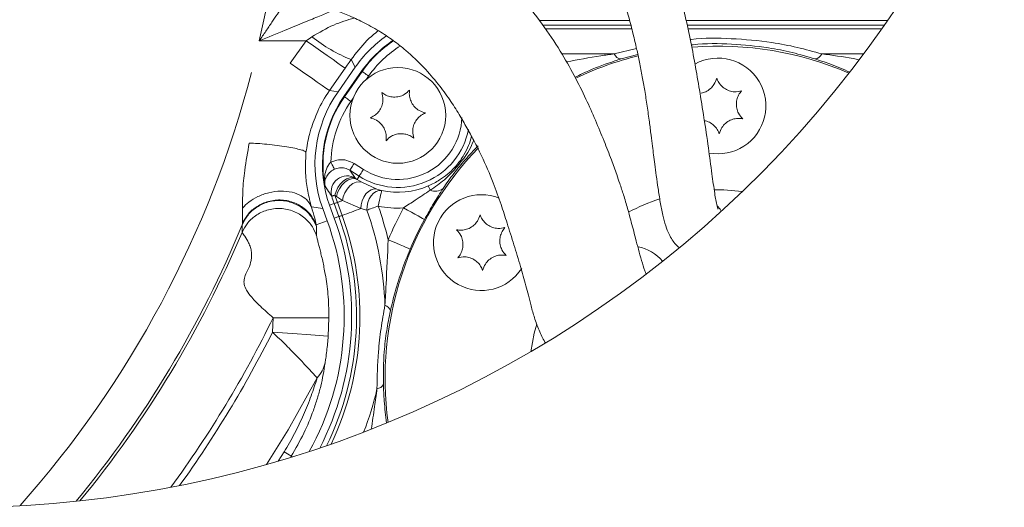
# Model space of a CAD drawing. Header units: millimetres. Extents: x 0 to 8410, y 0 to 5940.
# Tile 42 of 256: x 855 to 1102, y 2169 to 2291. Entities that reach past the tile are written whole.
import ezdxf

# ---------------------------------------------------------------- set-up
doc = ezdxf.new("R2010")
doc.units = ezdxf.units.MM
doc.header["$LTSCALE"] = 10

msp = doc.modelspace()

# ---------------------------------------------------------------- linework, layer by layer
at = {"color": 7, "linetype": 'Continuous', "lineweight": 0}
for p, q in [((1007.584803, 2291.086033), (984.940999, 2291.086033)), ((1072.245829, 2291.086033), (1021.75092, 2291.086033)), ((934.473031, 2273.230567), (938.760869, 2279.354229)), ((940.393977, 2278.382673), (935.94455, 2272.028222)), ((939.24921, 2251.258686), (940.421038, 2250.516966)), ((944.18215, 2248.824671), (945.403628, 2248.466685)), ((932.353609, 2244.752124), (933.535032, 2241.506174)), ((931.754224, 2240.858033), (930.621021, 2243.97166))]:
    msp.add_line(p, q, dxfattribs=at)
at = {"color": 8, "linetype": 'Continuous', "lineweight": 0}
for p, q in [((985.865824, 2289.874509), (1007.896595, 2289.874509)), ((1008.118324, 2289.012983), (986.441844, 2289.012983)), ((1022.016757, 2289.874509), (1071.402662, 2289.874509)), ((1070.797377, 2289.012983), (1022.205822, 2289.012983)), ((926.44655, 2286.007061), (914.728038, 2286.007061)), ((922.511034, 2280.386522), (926.44655, 2286.007061)), ((1003.696733, 2282.68589), (1009.309404, 2284.079328)), ((938.760869, 2279.354229), (937.758737, 2281.27934)), ((990.600102, 2282.68589), (1003.696733, 2282.68589)), ((1009.644978, 2282.534793), (1005.433373, 2281.460717)), ((1055.771701, 2282.68589), (1066.202395, 2282.68589)), ((936.262898, 2279.133573), (932.327383, 2273.513034)), ((936.061018, 2271.946683), (940.510445, 2278.301134)), ((940.510445, 2278.301134), (940.393977, 2278.382673)), ((942.147725, 2277.154699), (941.574209, 2276.335671)), ((932.327383, 2273.513034), (934.473031, 2273.230567)), ((936.061018, 2271.946683), (935.94455, 2272.028222)), ((938.271813, 2271.619334), (937.698297, 2270.800247)), ((938.503437, 2255.226925), (940.832131, 2253.743425)), ((937.429481, 2253.541186), (938.873105, 2251.513317)), ((939.758174, 2252.057686), (937.429481, 2253.541186)), ((938.873105, 2251.513317), (939.24921, 2251.258686)), ((939.24921, 2251.258686), (939.758174, 2252.057686)), ((940.421038, 2250.516966), (944.18215, 2248.824671)), ((934.106045, 2246.978357), (933.711522, 2247.274473)), ((935.603313, 2245.934918), (934.106045, 2246.978357)), ((930.621021, 2243.97166), (927.8109, 2244.341567)), ((933.492117, 2245.166495), (932.353609, 2244.752124)), ((934.673541, 2241.920545), (933.492117, 2245.166495)), ((934.301667, 2245.46118), (935.483091, 2242.215231)), ((940.23078, 2243.943289), (935.603313, 2245.934918)), ((934.673541, 2241.920545), (933.535032, 2241.506174)), ((941.721671, 2243.560388), (940.23078, 2243.943289)), ((910.398238, 2237.958625), (910.442464, 2239.879205)), ((910.442464, 2239.879205), (910.48526, 2240.222409)), ((931.754224, 2240.858033), (929.014735, 2239.860966)), ((929.014735, 2239.860966), (929.074399, 2239.409521)), ((929.074399, 2239.409521), (929.109268, 2237.121418)), ((918.060594, 2212.955787), (918.201678, 2216.578319)), ((932.182305, 2216.516807), (932.003729, 2211.929991)), ((919.502013, 2180.617407), (920.968585, 2182.926371)), ((922.734611, 2181.84407), (922.538929, 2181.531861)), ((923.008077, 2181.676462), (922.734611, 2181.84407))]:
    msp.add_line(p, q, dxfattribs=at)
at = {"color": 8, "linetype": 'Continuous', "lineweight": 0, "flags": 128}
for points in [[(936.262898, 2279.133573), (935.989552, 2279.324963), (935.373478, 2279.756382), (934.436731, 2280.412271), (933.212988, 2281.269148), (931.746178, 2282.296195), (930.089109, 2283.456519), (928.301148, 2284.708455), (926.44655, 2286.007061)], [(937.758737, 2281.27934), (937.262468, 2280.565336), (936.763697, 2279.849842), (936.262898, 2279.133573)], [(932.327383, 2273.513034), (932.054036, 2273.704484), (931.437962, 2274.135843), (930.501215, 2274.791792), (929.277472, 2275.648668), (927.810721, 2276.675716), (926.153593, 2277.836039), (924.365633, 2279.087975), (922.511034, 2280.386522)], [(940.510445, 2278.301134), (940.551393, 2278.272464), (940.651052, 2278.202667), (940.805726, 2278.094366), (941.009693, 2277.951553), (941.255443, 2277.779474), (941.534035, 2277.584448), (941.835098, 2277.373567), (942.147725, 2277.154699)], [(936.061018, 2271.946683), (936.101966, 2271.918013), (936.201625, 2271.848216), (936.356299, 2271.739974), (936.560266, 2271.597162), (936.806016, 2271.425023), (937.084608, 2271.229997), (937.385671, 2271.019116), (937.698297, 2270.800247)], [(933.559172, 2253.793075), (933.53086, 2253.852859), (933.474176, 2253.972366), (933.391147, 2254.147485), (933.284633, 2254.372194), (933.158212, 2254.638865), (933.016233, 2254.938259), (932.863646, 2255.260184), (932.705634, 2255.593493)], [(937.429481, 2253.541186), (937.456362, 2253.583386), (937.521749, 2253.685966), (937.623196, 2253.845229), (937.756948, 2254.055217), (937.918179, 2254.308238), (938.100867, 2254.595056), (938.298397, 2254.905119), (938.503437, 2255.226925)], [(938.873105, 2251.513317), (938.209467, 2251.728013), (937.43705, 2251.679971), (936.612539, 2251.37265), (935.796254, 2250.828579), (935.048037, 2250.087812), (934.422665, 2249.204352), (933.966033, 2248.243048), (933.711522, 2247.274473)], [(939.758174, 2252.057686), (939.785056, 2252.099886), (939.850442, 2252.202466), (939.95189, 2252.36167), (940.085642, 2252.571657), (940.246873, 2252.824738), (940.429561, 2253.111556), (940.627091, 2253.42156), (940.832131, 2253.743425)], [(939.24921, 2251.258686), (938.590341, 2251.468733), (937.821679, 2251.414492), (936.99985, 2251.100018), (936.185532, 2250.548556), (935.438745, 2249.800756), (934.814625, 2248.911813), (934.359186, 2247.94729), (934.106045, 2246.978357)], [(940.421038, 2250.516966), (939.75275, 2250.67909), (938.995175, 2250.573828), (938.203387, 2250.20869), (937.434905, 2249.610379), (936.745577, 2248.822167), (936.185412, 2247.901514), (935.79524, 2246.915295), (935.603313, 2245.934918)], [(957.099669, 2249.610856), (957.111888, 2249.582365), (957.138174, 2249.521568), (957.178168, 2249.428942), (957.231514, 2249.305203), (957.297854, 2249.151662), (957.376533, 2248.969391), (957.466774, 2248.760298), (957.567923, 2248.526051)], [(933.711522, 2247.274473), (933.531873, 2247.222736), (933.372312, 2247.176841), (933.23385, 2247.136905), (933.117323, 2247.103408), (933.023565, 2247.076466), (932.953053, 2247.056082), (932.906322, 2247.042611), (932.883613, 2247.036174)], [(944.18215, 2248.824671), (943.493776, 2248.864963), (942.779653, 2248.66195), (942.084544, 2248.228624), (941.4519, 2247.591808), (940.921359, 2246.791675), (940.52618, 2245.878055), (940.2911, 2244.908407), (940.23078, 2243.943289)], [(945.403628, 2248.466685), (944.722109, 2248.467877), (944.030993, 2248.237922), (943.371229, 2247.790292), (942.781799, 2247.151568), (942.297571, 2246.359542), (941.947155, 2245.461061), (941.751354, 2244.509294), (941.721671, 2243.560388)], [(945.403628, 2248.466685), (945.382528, 2248.368933), (945.331209, 2248.131111), (945.251637, 2247.762039), (945.146613, 2247.275188), (945.020072, 2246.688678), (944.876604, 2246.023848), (944.721572, 2245.305135), (944.56064, 2244.559124)], [(933.492117, 2245.166495), (933.51429, 2245.174601), (933.560007, 2245.191291), (933.628969, 2245.216325), (933.720641, 2245.249703), (933.834546, 2245.291188), (933.969967, 2245.340421), (934.126012, 2245.397284), (934.301667, 2245.46118)], [(934.301667, 2245.46118), (934.463375, 2245.52007), (934.62538, 2245.579078), (934.787683, 2245.638087), (934.950225, 2245.697215), (935.113065, 2245.756581), (935.276203, 2245.815947), (935.439579, 2245.875433), (935.603313, 2245.934918)], [(944.56064, 2244.559124), (944.159679, 2244.41798), (943.763309, 2244.278624), (943.375938, 2244.142249), (943.001978, 2244.010761), (942.645662, 2243.885353), (942.311041, 2243.767693), (942.001872, 2243.658855), (941.721671, 2243.560388)], [(956.144326, 2241.211727), (956.01248, 2241.28361), (955.691926, 2241.458013), (955.194526, 2241.728857), (954.538457, 2242.086008), (953.747921, 2242.516353), (952.851884, 2243.004158), (951.883309, 2243.53142), (950.877838, 2244.07883)], [(934.673541, 2241.920545), (934.695714, 2241.928652), (934.74143, 2241.945341), (934.810393, 2241.970375), (934.902124, 2242.003753), (935.016029, 2242.045238), (935.151391, 2242.094472), (935.307436, 2242.151335), (935.483091, 2242.215231)], [(935.483091, 2242.215231), (936.063998, 2242.426708), (936.64854, 2242.639377), (937.23666, 2242.853477), (937.828355, 2243.068888), (938.423626, 2243.285492), (939.022474, 2243.503525), (939.624839, 2243.722751), (940.23078, 2243.943289)], [(952.562265, 2233.7832), (952.423983, 2233.841613), (952.087872, 2233.98371), (951.566212, 2234.204366), (950.878255, 2234.495237), (950.049214, 2234.845832), (949.109607, 2235.243156), (948.093884, 2235.672667), (947.039418, 2236.118629)], [(932.182305, 2216.516807), (930.997365, 2216.522053), (927.838497, 2216.535881), (923.204474, 2216.556266), (918.201678, 2216.578319)], [(932.003729, 2211.929991), (930.821948, 2212.017014), (927.671604, 2212.248757), (923.050039, 2212.588742), (918.060594, 2212.955787)], [(916.571491, 2179.769948), (921.988599, 2188.470438), (929.243021, 2201.480582)], [(922.734611, 2181.84407), (922.211163, 2182.164862), (920.968585, 2182.926371)]]:
    msp.add_lwpolyline(points, dxfattribs=at)
at = {"color": 7, "linetype": 'Continuous', "lineweight": 0, "flags": 128}
for points in [[(1035.762184, 2248.203709), (1031.196945, 2248.626783), (1028.821878, 2248.640492)], [(1030.561738, 2243.323043), (1030.306749, 2243.794158), (1029.525392, 2244.644954)], [(984.283559, 2214.951112), (983.668857, 2212.73525), (982.792549, 2208.047464)]]:
    msp.add_lwpolyline(points, dxfattribs=at)
at = {"color": 7, "linetype": 'Continuous', "lineweight": 0}
msp.add_circle((949.465808, 2267.295549), 12.000007, dxfattribs=at)
for centre, radius, start, end in [((839.362026, 2452.259025), 283.216484, 73.46019156, 337.76995352), ((964.93969, 2261.025629), 31.957288, 124.96794616, 145.00294863), ((964.79814, 2261.294245), 29.79224, 123.58290222, 144.99929253), ((1029.755285, 2201.449179), 83.202547, 66.78263936, 94.33974746), ((1029.732406, 2201.154204), 83.494798, 103.87578215, 115.16927052), ((1029.734221, 2269.649319), 11.999997, 302.65932916, 118.73401762), ((960.645303, 2254.901904), 31.95196, 144.99612044, 200.00387336), ((960.347541, 2254.941104), 29.790528, 145.00006327, 200.00004036), ((1029.427076, 2201.332452), 83.151855, 135.95885191, 187.62550917), ((1029.734214, 2269.64911), 11.999825, 259.22197247, 302.65989651), ((970.411462, 2235.399296), 11.999997, 68.23801327, 327.37947879), ((1029.742334, 2201.130681), 47.52023, 107.91521171, 118.20229932), ((866.278826, 2216.868724), 69.731734, 330.9632999, 20.12215735), ((866.063086, 2216.866586), 71.830166, 332.67789817, 20.06131925), ((1007.233421, 2223.241013), 11.408643, 41.09899182, 77.47837293)]:
    msp.add_arc(centre, radius, start, end, dxfattribs=at)
at = {"color": 8, "linetype": 'Continuous', "lineweight": 0}
for centre, radius, start, end in [((656.011125, 2345.333275), 265.431801, 347.08482287, 349.74862284), ((689.093986, 2651.670401), 435.942563, 302.98765628, 303.22235179), ((952.69784, 2318.292999), 39.914757, 231.66867328, 248.02047701), ((964.797899, 2261.294742), 29.649584, 123.40098295, 144.99978878), ((964.796017, 2261.2964), 27.648341, 121.95133374, 145.00035124), ((1005.670297, 2283.639949), 2.192073, 205.80000277, 263.79523634), ((1053.798092, 2283.640012), 2.192141, 276.20574528, 334.1990156), ((657.277919, 2344.797568), 264.07077, 318.39599294, 345.36690928), ((958.484854, 2255.1758), 31.944757, 144.96830131, 155.66738086), ((960.347109, 2254.941122), 29.64799, 144.99959282, 190.08452496), ((960.34716, 2254.941229), 27.649221, 144.99980656, 178.64822846), ((949.465797, 2267.295533), 16.068598, 237.49993653, 358.17177387), ((949.465781, 2267.295572), 18.067396, 237.49999407, 348.82988977), ((936.739528, 2248.122679), 4.006067, 57.81963335, 195.73657155), ((949.465639, 2267.295872), 19.262352, 257.82617648, 293.34824229), ((960.282584, 2254.919556), 28.510547, 196.05187655, 200.0040198), ((960.370982, 2254.948255), 27.741913, 196.0581798, 199.9973224), ((958.816655, 2251.428699), 3.159857, 246.72240598, 309.34043874), ((865.666309, 2216.805453), 83.633616, 13.35159518, 19.38099637), ((949.466339, 2267.298177), 23.26221, 257.82565848, 273.47871733), ((1029.735266, 2201.14812), 89.786078, 151.43572052, 157.0774176), ((865.859592, 2216.826991), 73.246475, 333.78805481, 20.0347871), ((865.804637, 2216.827765), 74.159358, 334.47691349, 20.01929955), ((865.680206, 2216.809063), 80.609787, 2.04190064, 19.38183022), ((659.643581, 2343.459741), 271.346656, 320.42140054, 337.55925823), ((1029.742527, 2201.144525), 83.797828, 151.43592302, 157.07703853), ((660.218006, 2343.137073), 271.390225, 320.54587998, 337.19759381), ((945.610459, 2217.706705), 2.072082, 16.49549571, 72.34735477), ((668.015775, 2338.627306), 278.368355, 323.76413612, 333.99534378), ((661.703943, 2342.065207), 287.033055, 324.28607312, 333.26871092), ((943.997076, 2200.806054), 2.072229, 276.74949685, 332.59651764), ((869.259464, 2215.831839), 76.9027, 338.67785378, 347.16487114)]:
    msp.add_arc(centre, radius, start, end, dxfattribs=at)
at = {"color": 7, "linetype": 'Continuous', "lineweight": 0}
for points, knots in [([(1029.721253, 2243.76662), (1029.70939, 2243.821365), (1029.652645, 2244.083229), (1029.27656, 2245.360743), (1028.832254, 2248.269797), (1028.145676, 2253.13752), (1027.308351, 2259.474833), (1026.264768, 2266.500773), (1025.140561, 2273.47687), (1024.00134, 2280.09145), (1022.782282, 2286.524387), (1021.360229, 2293.069545), (1019.596922, 2299.859885), (1017.799978, 2305.716486), (1016.076743, 2310.707056), (1014.522374, 2314.857627), (1012.656554, 2319.425442), (1010.426298, 2324.396753), (1007.807859, 2329.680489), (1004.923796, 2334.884047), (1001.990223, 2339.589006), (999.228998, 2343.567792), (996.391611, 2347.278424), (993.051986, 2351.207995), (988.869728, 2355.506195), (984.093006, 2359.641602), (979.192202, 2363.200038), (974.046586, 2366.403883), (968.053842, 2369.574791), (960.654993, 2372.777501), (950.782529, 2376.13923), (938.803304, 2379.023336), (924.404898, 2381.158835), (909.234244, 2382.23286), (896.33881, 2382.35487), (885.747609, 2382.114232), (879.884136, 2381.905149), (876.33334, 2381.703726), (875.804179, 2381.673708)], [0, 0, 0, 0, 0.00069886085, 0.00334292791, 0.01660085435, 0.03731034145, 0.06474095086, 0.09633807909, 0.12594349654, 0.15290636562, 0.18008626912, 0.20763484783, 0.23646420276, 0.2675985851, 0.28404561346, 0.30233758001, 0.32289360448, 0.34560277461, 0.37030984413, 0.39645304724, 0.41980447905, 0.43946334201, 0.45686086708, 0.47807073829, 0.50377498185, 0.5316152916, 0.55679560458, 0.57926777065, 0.60719871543, 0.64131462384, 0.67975485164, 0.73719865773, 0.79478568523, 0.86119797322, 0.92680077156, 0.95562312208, 0.99338669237, 1, 1, 1, 1]), ([(875.804179, 2367.854848), (880.479421, 2368.082898), (890.197506, 2368.556927), (904.233697, 2368.57013), (917.156379, 2367.933886), (927.967043, 2366.754084), (938.384936, 2364.98516), (948.553119, 2362.45247), (958.478581, 2358.877526), (966.818797, 2354.782747), (974.14585, 2350.044472), (980.657716, 2344.434703), (986.436716, 2337.845904), (991.430009, 2330.693788), (995.711793, 2323.213462), (999.30048, 2315.644862), (1002.272872, 2308.206136), (1004.477534, 2301.79222), (1006.132004, 2296.393577), (1007.368823, 2291.985842), (1008.435135, 2287.846068), (1009.319873, 2284.092065), (1010.086814, 2280.532279), (1010.76282, 2277.06874), (1011.405931, 2273.390271), (1011.993504, 2269.603196), (1012.509915, 2265.853999), (1012.937395, 2262.501457), (1013.284082, 2259.742342), (1013.589208, 2257.32321), (1013.903325, 2254.868371), (1014.273478, 2252.068451), (1014.719557, 2248.906271), (1015.245438, 2245.590771), (1015.852815, 2242.451881), (1016.55884, 2239.750316), (1017.338477, 2237.668446), (1018.192712, 2236.113941), (1019.042796, 2234.96145), (1019.708871, 2234.391365), (1020.008974, 2234.13451)], [0, 0, 0, 0, 0.0611732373, 0.12715635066, 0.18336336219, 0.23019822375, 0.26920094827, 0.32140762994, 0.36693344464, 0.40682904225, 0.4425835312, 0.48069742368, 0.51876428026, 0.55682732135, 0.59452476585, 0.63128746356, 0.66621629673, 0.69917210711, 0.71990264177, 0.74000968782, 0.75900150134, 0.77577194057, 0.79041577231, 0.80659334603, 0.82189165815, 0.8392202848, 0.85667995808, 0.87135511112, 0.88339303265, 0.89302549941, 0.90322396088, 0.91573961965, 0.92993906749, 0.94496196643, 0.95961286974, 0.97170686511, 0.98142750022, 0.9885698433, 0.99485008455, 1, 1, 1, 1]), ([(1011.709743, 2227.519467), (1011.606359, 2227.794321), (1011.188325, 2228.905704), (1010.558545, 2230.97811), (1009.786392, 2233.697329), (1009.090057, 2236.345624), (1008.457875, 2238.791751), (1007.806688, 2241.278669), (1007.028652, 2244.128892), (1006.116683, 2247.197539), (1005.188161, 2250.02324), (1004.173542, 2252.943133), (1002.882796, 2256.466496), (1001.113649, 2261.026554), (999.011997, 2266.125252), (996.559434, 2271.632507), (993.683152, 2277.453036), (990.073978, 2283.760357), (985.549938, 2290.528002), (980.016296, 2297.532258), (973.499124, 2304.255713), (966.236828, 2310.250784), (958.389313, 2315.362362), (950.754432, 2319.184199), (943.246528, 2322.179863), (935.597443, 2324.639076), (926.678726, 2326.865217), (916.424741, 2328.763702), (904.853291, 2330.286954), (892.776534, 2331.332204), (884.01282, 2331.858639), (879.534205, 2331.970807), (878.974192, 2331.984833)], [0, 0, 0, 0, 0.0046995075, 0.0190026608, 0.0346400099, 0.0499478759, 0.0628261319, 0.0750778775, 0.0910930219, 0.110111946, 0.1263075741, 0.1386935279, 0.1595853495, 0.1863607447, 0.2169737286, 0.2478426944, 0.2828360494, 0.3208407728, 0.3640670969, 0.4130142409, 0.4635107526, 0.5136393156, 0.563422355, 0.6130805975, 0.6500253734, 0.6927138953, 0.7415739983, 0.7970492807, 0.8595304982, 0.9282971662, 0.9910341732, 1, 1, 1, 1]), ([(878.846102, 2301.872924), (879.795212, 2301.841088), (883.330719, 2301.722496), (889.348377, 2301.432308), (897.060023, 2300.910277), (904.938595, 2300.114704), (912.771641, 2299.002634), (919.862254, 2297.644821), (925.63954, 2296.244536), (930.039186, 2294.956958), (933.652304, 2293.728334), (937.10225, 2292.383102), (940.846443, 2290.674017), (944.673802, 2288.56028), (948.266958, 2286.162396), (952.091023, 2283.146502), (955.888736, 2279.516106), (959.511604, 2275.328647), (962.426318, 2271.376335), (964.777883, 2267.694592), (966.762792, 2264.262318), (968.63425, 2260.806938), (970.931593, 2256.240338), (973.249773, 2250.901715), (975.287702, 2245.23727), (976.949971, 2240.037248), (978.56395, 2234.861419), (980.175967, 2229.638493), (981.356031, 2225.411035), (982.214667, 2222.102493), (982.903883, 2219.417928), (983.71275, 2216.460774), (984.837362, 2213.42856), (985.77583, 2211.30204), (986.458119, 2210.338005), (986.507766, 2210.267856)], [0, 0, 0, 0, 0.0179560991, 0.0668878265, 0.1139080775, 0.1640890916, 0.216581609, 0.2634503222, 0.3005394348, 0.3289404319, 0.3500992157, 0.3726807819, 0.3989303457, 0.4278650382, 0.4552533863, 0.4805159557, 0.5198713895, 0.5543799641, 0.5850986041, 0.6126428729, 0.6369403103, 0.6600551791, 0.6869370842, 0.7335797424, 0.769993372, 0.8007196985, 0.8367990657, 0.8725097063, 0.9040667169, 0.9197797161, 0.9371362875, 0.9564891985, 0.9776736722, 0.9983754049, 1, 1, 1, 1]), ([(1029.409401, 2276.641741), (1029.221312, 2276.084188), (1028.885315, 2275.088191), (1027.857829, 2273.947704), (1026.752536, 2273.191814), (1025.91645, 2272.975438), (1025.537663, 2272.87741)], [0, 0, 0, 0, 0.306535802, 0.5475863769, 0.7950346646, 1, 1, 1, 1]), ([(1035.627477, 2273.426786), (1035.050988, 2273.311374), (1034.021213, 2273.105216), (1032.514436, 2273.419688), (1031.28314, 2274.037955), (1030.287513, 2274.955249), (1029.697409, 2275.863261), (1029.478111, 2276.456021), (1029.409401, 2276.641741)], [0, 0, 0, 0, 0.2258149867, 0.4033706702, 0.585633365, 0.754875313, 0.9231990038, 1, 1, 1, 1]), ([(945.444279, 2273.02511), (945.583811, 2272.453968), (945.833051, 2271.433761), (945.581966, 2269.915147), (945.016101, 2268.658897), (944.141218, 2267.625763), (943.258852, 2266.997971), (942.675794, 2266.754048), (942.493134, 2266.677633)], [0, 0, 0, 0, 0.2258168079, 0.4033674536, 0.5856344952, 0.7548767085, 0.9232079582, 1, 1, 1, 1]), ([(952.416949, 2273.643031), (951.992112, 2273.236638), (951.233216, 2272.510689), (949.792525, 2271.968796), (948.421646, 2271.830862), (947.089442, 2272.071746), (946.104613, 2272.522163), (945.601806, 2272.905128), (945.444279, 2273.02511)], [0, 0, 0, 0, 0.225807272, 0.4033642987, 0.5856264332, 0.7548690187, 0.9232015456, 1, 1, 1, 1]), ([(956.438475, 2267.913475), (955.874135, 2268.078211), (954.866038, 2268.372483), (953.676383, 2269.349134), (952.871447, 2270.467363), (952.414031, 2271.741536), (952.311507, 2272.819639), (952.391793, 2273.446591), (952.416949, 2273.643031)], [0, 0, 0, 0, 0.2258001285, 0.4033536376, 0.5856173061, 0.7548588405, 0.9231909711, 1, 1, 1, 1]), ([(1035.952263, 2266.434326), (1035.564054, 2266.875873), (1034.870604, 2267.664601), (1034.389606, 2269.126766), (1034.309287, 2270.502239), (1034.605992, 2271.823094), (1035.097179, 2272.788216), (1035.500967, 2273.274446), (1035.627477, 2273.426786)], [0, 0, 0, 0, 0.2258162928, 0.4033717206, 0.5856361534, 0.7548751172, 0.9232005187, 1, 1, 1, 1]), ([(942.493134, 2266.677633), (943.057447, 2266.512888), (944.065528, 2266.218591), (945.255225, 2265.241996), (946.060153, 2264.123742), (946.517601, 2262.849576), (946.620033, 2261.771466), (946.539753, 2261.144516), (946.514599, 2260.948076)], [0, 0, 0, 0, 0.2257933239, 0.4033531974, 0.5856172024, 0.7548590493, 0.9231908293, 1, 1, 1, 1]), ([(953.48727, 2261.565998), (953.347744, 2262.137137), (953.09851, 2263.15736), (953.349537, 2264.676011), (953.915567, 2265.932185), (954.790282, 2266.965429), (955.672724, 2267.593157), (956.255796, 2267.83706), (956.438475, 2267.913475)], [0, 0, 0, 0, 0.2258151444, 0.4033721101, 0.5856339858, 0.7548758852, 0.9232014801, 1, 1, 1, 1]), ([(1030.058973, 2262.656822), (1030.247239, 2263.213745), (1030.583549, 2264.208609), (1031.609291, 2265.356206), (1032.76031, 2266.11354), (1034.052559, 2266.517117), (1035.134027, 2266.574245), (1035.757049, 2266.467708), (1035.952263, 2266.434326)], [0, 0, 0, 0, 0.2257957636, 0.4033524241, 0.5856151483, 0.7548616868, 0.9231899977, 1, 1, 1, 1]), ([(1026.331298, 2265.939489), (1026.529552, 2265.908678), (1027.193358, 2265.805517), (1028.183068, 2265.246487), (1029.181516, 2264.347099), (1029.770986, 2263.434963), (1029.990271, 2262.842454), (1030.058973, 2262.656822)], [0, 0, 0, 0, 0.1151154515, 0.3854382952, 0.6364447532, 0.8860989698, 1, 1, 1, 1]), ([(946.514599, 2260.948076), (946.939458, 2261.354469), (947.698383, 2262.080407), (949.139081, 2262.622312), (950.509966, 2262.76025), (951.84213, 2262.51935), (952.826987, 2262.069012), (953.329745, 2261.686003), (953.48727, 2261.565998)], [0, 0, 0, 0, 0.2258131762, 0.403370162, 0.5856322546, 0.754874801, 0.9231970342, 1, 1, 1, 1]), ([(957.099669, 2249.610856), (958.063807, 2250.077973), (959.754116, 2250.896915), (961.941048, 2252.503565), (963.692785, 2254.144743), (965.05514, 2255.819518), (966.232626, 2257.653113), (967.241003, 2259.642378), (967.732994, 2261.227452), (967.971318, 2261.99527)], [0, 0, 0, 0, 0.1880920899, 0.3297597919, 0.475539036, 0.6094913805, 0.7083631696, 0.8587295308, 1, 1, 1, 1]), ([(970.086687, 2242.39178), (969.89841, 2241.834809), (969.562098, 2240.839907), (968.536262, 2239.692329), (967.3853, 2238.934934), (966.092999, 2238.531482), (965.0116, 2238.474453), (964.388591, 2238.580919), (964.193397, 2238.614276)], [0, 0, 0, 0, 0.22581275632, 0.40336341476, 0.58563663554, 0.75487101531, 0.9231988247, 1, 1, 1, 1]), ([(976.304703, 2239.176824), (975.728236, 2239.061424), (974.698488, 2238.855283), (973.191684, 2239.169649), (971.960388, 2239.787989), (970.964749, 2240.705288), (970.374605, 2241.613281), (970.155373, 2242.206059), (970.086687, 2242.39178)], [0, 0, 0, 0, 0.2258076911, 0.4033621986, 0.58563555, 0.7548777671, 0.9232017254, 1, 1, 1, 1]), ([(976.629488, 2232.184365), (976.241336, 2232.625879), (975.547954, 2233.414587), (975.066869, 2234.876657), (974.986616, 2236.252123), (975.28315, 2237.573009), (975.774501, 2238.538084), (976.178198, 2239.024422), (976.304703, 2239.176824)], [0, 0, 0, 0, 0.2257968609, 0.4033565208, 0.5856150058, 0.7548614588, 0.9231816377, 1, 1, 1, 1]), ([(964.193397, 2238.614276), (964.581574, 2238.172765), (965.274995, 2237.38407), (965.756071, 2235.921985), (965.836342, 2234.54651), (965.539743, 2233.225625), (965.048542, 2232.26043), (964.644714, 2231.774175), (964.518182, 2231.621816)], [0, 0, 0, 0, 0.22579901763, 0.40335672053, 0.58561319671, 0.75485778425, 0.92318979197, 1, 1, 1, 1]), ([(964.518182, 2231.621816), (965.094674, 2231.737239), (966.124458, 2231.943417), (967.631197, 2231.628819), (968.862544, 2231.010667), (969.858123, 2230.093325), (970.448342, 2229.185374), (970.667573, 2228.592583), (970.736258, 2228.406861)], [0, 0, 0, 0, 0.225815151, 0.40337242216, 0.58563176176, 0.75487383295, 0.92320179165, 1, 1, 1, 1]), ([(970.736258, 2228.406861), (970.924536, 2228.963828), (971.260853, 2229.958723), (972.286639, 2231.106315), (973.437672, 2231.863561), (974.729901, 2232.26719), (975.811327, 2232.32419), (976.434314, 2232.217721), (976.629488, 2232.184365)], [0, 0, 0, 0, 0.2258151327, 0.4033676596, 0.5856279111, 0.7548760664, 0.9232056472, 1, 1, 1, 1])]:
    msp.add_open_spline(points, degree=3, knots=knots, dxfattribs=at)
at = {"color": 8, "linetype": 'Continuous', "lineweight": 0}
for points, knots in [([(914.728038, 2286.007061), (915.280574, 2286.808575), (916.340896, 2288.34669), (917.850642, 2290.5637), (919.213803, 2292.588621), (920.430386, 2294.416848), (921.397005, 2295.878838), (921.957829, 2296.731272), (922.161572, 2297.040954)], [0, 0, 0, 0, 0.2195117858, 0.4212456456, 0.6048045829, 0.7699201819, 0.9164138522, 1, 1, 1, 1]), ([(933.498673, 2293.755486), (933.276995, 2293.660642), (932.583907, 2293.364108), (931.359008, 2292.844488), (929.76546, 2292.171), (927.994141, 2291.426329), (925.142688, 2290.234743), (920.703059, 2288.415081), (916.906008, 2286.884815), (914.728038, 2286.007061)], [0, 0, 0, 0, 0.0356197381, 0.1113668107, 0.1965614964, 0.291194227, 0.3952256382, 0.6531043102, 1, 1, 1, 1]), ([(927.942388, 2286.982372), (929.728552, 2288.057759), (933.054997, 2290.060495), (936.769556, 2291.180919), (938.489549, 2291.699722)], [0, 0, 0, 0, 0.5369588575, 1, 1, 1, 1]), ([(944.552474, 2288.55212), (943.582777, 2287.747561), (941.015305, 2285.617327), (939.007945, 2282.943377), (937.758737, 2281.27934)], [0, 0, 0, 0, 0.3776856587, 1, 1, 1, 1]), ([(1022.795253, 2286.302462), (1022.873584, 2286.312986), (1026.260588, 2286.768047), (1033.148175, 2286.630895), (1042.025056, 2285.87217), (1049.606385, 2284.433377), (1053.722311, 2283.266766), (1055.771701, 2282.68589)], [0, 0, 0, 0, 0.0071073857, 0.307320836, 0.6153794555, 0.8084908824, 1, 1, 1, 1]), ([(1054.03506, 2281.460717), (1052.147912, 2282.01394), (1048.310208, 2283.138973), (1041.343724, 2284.507433), (1033.034026, 2285.268056), (1026.534009, 2285.401726), (1023.198466, 2284.940128), (1023.059421, 2284.920886)], [0, 0, 0, 0, 0.18808398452, 0.38248751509, 0.67787412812, 0.98657185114, 1, 1, 1, 1]), ([(991.748981, 2280.679538), (994.608353, 2281.245284), (998.572716, 2282.02966), (1002.579827, 2282.542849), (1003.696733, 2282.68589)], [0, 0, 0, 0, 0.7212689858, 1, 1, 1, 1]), ([(1005.433373, 2281.460717), (1004.390817, 2281.115056), (1001.110185, 2280.02736), (997.232948, 2278.538461), (994.524343, 2277.152678), (993.91573, 2276.841297)], [0, 0, 0, 0, 0.2653313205, 0.8349227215, 1, 1, 1, 1]), ([(1062.735789, 2278.144851), (1061.090892, 2278.855381), (1058.23833, 2280.087574), (1055.285272, 2281.052292), (1054.03506, 2281.460717)], [0, 0, 0, 0, 0.576638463, 1, 1, 1, 1]), ([(1055.771701, 2282.68589), (1058.403611, 2282.353642), (1061.534632, 2281.958387), (1064.629181, 2281.348078), (1065.122478, 2281.250789)], [0, 0, 0, 0, 0.8405916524, 1, 1, 1, 1]), ([(929.377787, 2268.338099), (928.769461, 2266.853711), (927.986669, 2264.943606), (927.01265, 2261.501557), (926.68533, 2259.554424), (926.434271, 2258.060947)], [0, 0, 0, 0, 0.4482379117, 0.5767909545, 1, 1, 1, 1]), ([(910.533361, 2244.066193), (910.540718, 2245.450113), (910.557468, 2248.601186), (911.058202, 2254.059836), (911.799783, 2258.081812), (912.220888, 2260.365679)], [0, 0, 0, 0, 0.25285800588, 0.5757374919, 1, 1, 1, 1]), ([(926.434271, 2258.060947), (926.323449, 2258.158829), (925.969767, 2258.471213), (924.982384, 2258.720057), (923.505001, 2259.107062), (921.488714, 2259.453817), (919.151928, 2259.78984), (916.707962, 2260.05785), (914.387789, 2260.256292), (912.907584, 2260.331014), (912.220888, 2260.365679)], [0, 0, 0, 0, 0.0303297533, 0.0967948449, 0.2045353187, 0.3493683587, 0.5183089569, 0.6934148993, 0.857769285, 1, 1, 1, 1]), ([(957.567923, 2248.526051), (958.794092, 2249.348786), (961.350196, 2251.06388), (964.476701, 2254.605537), (967.100686, 2257.846035), (968.138334, 2260.175453), (968.5077, 2261.004641)], [0, 0, 0, 0, 0.2621945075, 0.5465778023, 0.8385980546, 1, 1, 1, 1]), ([(969.608955, 2259.650543), (969.053993, 2259.087221), (967.93349, 2257.949838), (965.870594, 2255.666058), (963.914666, 2253.285424), (962.107157, 2250.868305), (961.23964, 2249.599144), (960.819774, 2248.984888)], [0, 0, 0, 0, 0.1713726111, 0.3460118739, 0.6668354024, 0.8387529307, 1, 1, 1, 1]), ([(926.434271, 2258.060947), (926.341281, 2256.08948), (926.186456, 2252.807092), (926.805927, 2248.20803), (927.47318, 2245.640889), (927.8109, 2244.341567)], [0, 0, 0, 0, 0.4261816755, 0.7095698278, 1, 1, 1, 1]), ([(931.157165, 2249.749735), (931.156049, 2249.756688), (931.120437, 2249.978675), (931.024843, 2250.775735), (931.059901, 2252.149427), (931.439083, 2253.623893), (931.997977, 2254.792684), (932.474227, 2255.331625), (932.705634, 2255.593493)], [0, 0, 0, 0, 0.0033782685, 0.1078506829, 0.3848574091, 0.6564577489, 0.8330751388, 1, 1, 1, 1]), ([(932.705634, 2255.593493), (933.335204, 2255.818291), (934.603362, 2256.271108), (936.687025, 2256.143067), (937.897985, 2255.532296), (938.503437, 2255.226925)], [0, 0, 0, 0, 0.3301904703, 0.665110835, 1, 1, 1, 1]), ([(937.429481, 2253.541186), (937.025141, 2253.746008), (936.216919, 2254.155421), (934.825809, 2254.243946), (933.979232, 2253.942599), (933.559172, 2253.793075)], [0, 0, 0, 0, 0.3352757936, 0.6701733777, 1, 1, 1, 1]), ([(933.559172, 2253.793075), (933.320785, 2253.666446), (933.017655, 2253.505426), (932.487413, 2253.106877), (931.884761, 2252.520886), (931.285588, 2251.486479), (931.099526, 2250.477491), (931.135767, 2249.909031), (931.156545, 2249.754344), (931.157165, 2249.749735)], [0, 0, 0, 0, 0.1610428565, 0.2047794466, 0.3965922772, 0.6600784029, 0.9066110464, 0.9972174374, 1, 1, 1, 1]), ([(932.883613, 2247.036174), (932.720535, 2247.279707), (932.159302, 2248.11783), (931.590487, 2249.027132), (931.18982, 2249.695279), (931.157165, 2249.749735)], [0, 0, 0, 0, 0.2733622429, 0.9407775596, 1, 1, 1, 1]), ([(927.8109, 2244.341567), (927.531164, 2244.850134), (926.915141, 2245.970079), (925.192556, 2247.267675), (922.857469, 2248.154697), (920.045903, 2248.421419), (917.111448, 2248.027616), (914.415384, 2247.050283), (912.174123, 2245.729027), (911.047628, 2244.587378), (910.533361, 2244.066193)], [0, 0, 0, 0, 0.0867515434, 0.1910407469, 0.3162814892, 0.4599115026, 0.6119723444, 0.758966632, 0.889963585, 1, 1, 1, 1]), ([(950.877838, 2244.07883), (951.866771, 2244.747093), (954.085544, 2246.246412), (956.326041, 2247.713089), (957.567923, 2248.526051)], [0, 0, 0, 0, 0.4457112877, 1, 1, 1, 1]), ([(960.819774, 2248.984888), (960.021175, 2247.751875), (958.376591, 2245.212685), (956.902572, 2242.570755), (956.144326, 2241.211727)], [0, 0, 0, 0, 0.48559278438, 1, 1, 1, 1]), ([(929.074399, 2239.409521), (928.731064, 2240.170342), (927.993097, 2241.805657), (925.990274, 2243.906344), (923.231991, 2245.494984), (919.922122, 2246.138341), (916.584111, 2245.662463), (913.749238, 2244.214974), (911.643115, 2242.217855), (910.823696, 2240.621775), (910.442464, 2239.879205)], [0, 0, 0, 0, 0.10462110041, 0.22487344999, 0.35849285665, 0.5000004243, 0.64150788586, 0.77512412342, 0.89537733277, 1, 1, 1, 1]), ([(929.014735, 2239.860966), (928.67043, 2240.593278), (927.929282, 2242.169643), (925.936376, 2244.173639), (923.208929, 2245.673392), (919.948941, 2246.265167), (916.658138, 2245.797264), (913.842662, 2244.406661), (911.724357, 2242.488187), (910.878032, 2240.94062), (910.48526, 2240.222409)], [0, 0, 0, 0, 0.103330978, 0.2224290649, 0.3555572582, 0.4975084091, 0.6400780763, 0.7747044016, 0.8954425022, 1, 1, 1, 1]), ([(910.48526, 2240.222409), (910.506661, 2240.703833), (910.563583, 2241.984384), (910.544974, 2243.266248), (910.533361, 2244.066193)], [0, 0, 0, 0, 0.3759511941, 1, 1, 1, 1]), ([(927.8109, 2244.341567), (928.096983, 2243.415973), (928.554094, 2241.937032), (928.889313, 2240.426233), (929.014735, 2239.860966)], [0, 0, 0, 0, 0.6258489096, 1, 1, 1, 1]), ([(929.109268, 2237.121418), (928.78837, 2237.897291), (928.097473, 2239.56775), (926.137725, 2241.745767), (923.388903, 2243.424443), (920.049508, 2244.148933), (916.658767, 2243.725576), (913.770967, 2242.299132), (911.624545, 2240.304802), (910.787166, 2238.702724), (910.398238, 2237.958625)], [0, 0, 0, 0, 0.1041532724, 0.2242427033, 0.3580516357, 0.4999988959, 0.6419456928, 0.7757539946, 0.8958468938, 1, 1, 1, 1]), ([(918.201678, 2216.578319), (917.125992, 2217.513148), (915.260481, 2219.134377), (912.986086, 2221.412945), (911.574288, 2223.254207), (910.882188, 2224.789568), (910.862484, 2226.762948), (911.983792, 2228.603017), (912.669959, 2230.542626), (912.834192, 2231.939354), (912.779285, 2233.04996), (912.525523, 2234.211206), (911.997475, 2235.56111), (911.234016, 2236.803911), (910.633705, 2237.633302), (910.398238, 2237.958625)], [0, 0, 0, 0, 0.1700773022, 0.2949571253, 0.3834082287, 0.4462446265, 0.4918805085, 0.6128881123, 0.6945998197, 0.7365452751, 0.7798048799, 0.8267267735, 0.8777760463, 0.9520585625, 1, 1, 1, 1]), ([(929.109268, 2237.121418), (929.129633, 2236.980422), (929.167543, 2236.717943), (929.269392, 2236.307945), (929.381839, 2235.851355), (929.523374, 2235.30182), (929.721444, 2234.533786), (929.980007, 2233.520976), (930.301332, 2232.208819), (930.635149, 2230.755246), (930.97106, 2229.155839), (931.327368, 2227.252917), (931.677276, 2225.001626), (931.968309, 2222.399916), (932.157923, 2219.557101), (932.173824, 2217.57434), (932.182305, 2216.516807)], [0, 0, 0, 0, 0.0204337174, 0.0380395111, 0.0605896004, 0.0879464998, 0.119486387, 0.1744419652, 0.2379844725, 0.3133927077, 0.3885065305, 0.4725541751, 0.5912594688, 0.7154415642, 0.8482268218, 1, 1, 1, 1]), ([(946.238809, 2219.681218), (946.33737, 2221.453146), (946.642035, 2226.930387), (946.879067, 2232.411021), (947.039418, 2236.118629)], [0, 0, 0, 0, 0.32350734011, 1, 1, 1, 1]), ([(952.562265, 2233.7832), (951.85764, 2232.029639), (950.445653, 2228.515704), (948.800821, 2223.334995), (947.978714, 2219.892405), (947.597258, 2218.295052)], [0, 0, 0, 0, 0.3480788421, 0.6975101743, 1, 1, 1, 1]), ([(944.240623, 2198.748186), (944.304735, 2201.837697), (944.409486, 2206.885596), (945.192699, 2213.869386), (945.889184, 2217.73882), (946.238809, 2219.681218)], [0, 0, 0, 0, 0.439982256, 0.7188795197, 1, 1, 1, 1]), ([(947.597258, 2218.295052), (947.26824, 2216.642034), (946.591679, 2213.242929), (945.869947, 2207.08536), (945.849276, 2202.578096), (945.836775, 2199.852302)], [0, 0, 0, 0, 0.2722919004, 0.5599143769, 1, 1, 1, 1]), ([(929.243021, 2201.480582), (928.954848, 2201.790561), (928.229815, 2202.570455), (926.649765, 2204.292004), (924.357207, 2206.725967), (921.362212, 2209.780338), (919.196037, 2211.863734), (918.060594, 2212.955787)], [0, 0, 0, 0, 0.079227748, 0.1993338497, 0.4374191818, 0.7051121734, 1, 1, 1, 1]), ([(932.003729, 2211.929991), (931.897987, 2210.702876), (931.738131, 2208.847791), (931.43633, 2206.625505), (931.296196, 2205.624341), (931.243412, 2205.247238)], [0, 0, 0, 0, 0.549155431, 0.8301826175, 1, 1, 1, 1]), ([(931.243412, 2205.247238), (930.919429, 2203.292869), (930.42402, 2200.304416), (929.316566, 2196.357371), (927.996361, 2192.398135), (925.952293, 2187.458863), (923.831515, 2183.758146), (922.734611, 2181.84407)], [0, 0, 0, 0, 0.2368150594, 0.3621171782, 0.4900322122, 0.7362357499, 1, 1, 1, 1]), ([(931.243412, 2205.247238), (931.036926, 2204.569241), (930.615166, 2203.184399), (929.706711, 2202.056354), (929.243021, 2201.480582)], [0, 0, 0, 0, 0.489583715, 1, 1, 1, 1]), ([(920.968585, 2182.926371), (921.858179, 2184.448375), (923.629171, 2187.478362), (925.839224, 2192.194577), (927.75054, 2196.847412), (928.756786, 2199.971142), (929.243021, 2201.480582)], [0, 0, 0, 0, 0.2595634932, 0.5167357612, 0.7664784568, 1, 1, 1, 1]), ([(945.836775, 2199.852302), (945.889761, 2198.473279), (946.014441, 2195.228289), (946.421685, 2192.005917), (946.655862, 2190.152958)], [0, 0, 0, 0, 0.4249700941, 1, 1, 1, 1]), ([(942.81023, 2188.611462), (943.090131, 2190.506777), (943.588677, 2193.882628), (944.041868, 2197.264853), (944.240623, 2198.748186)], [0, 0, 0, 0, 0.5614330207, 1, 1, 1, 1])]:
    msp.add_open_spline(points, degree=3, knots=knots, dxfattribs=at)

doc.saveas('drawing.dxf')
